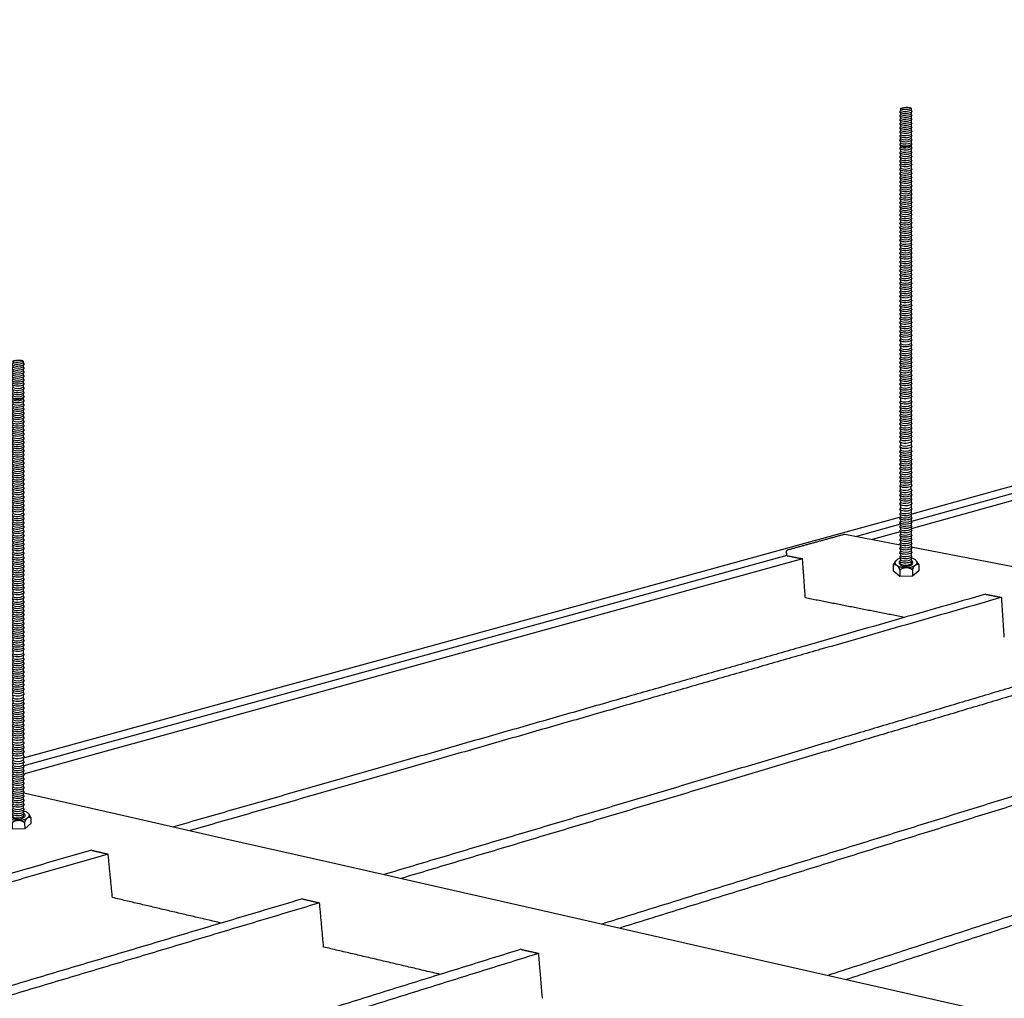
# Model space of a CAD drawing. Header units: millimetres. Extents: x 2538 to 24562, y 4449 to 23795.
# Tile 143 of 256: x 14747 to 15079, y 11759 to 12089. Entities that reach past the tile are written whole.
import ezdxf
from ezdxf import colors
from ezdxf.entities.mleader import LeaderData, LeaderLine
from ezdxf.math import Vec2, Vec3

# ---------------------------------------------------------------- set-up
doc = ezdxf.new("R2010")
doc.units = ezdxf.units.MM
doc.layers.add('_HD_tornillo', color=30, linetype='Continuous')
doc.layers.add('HD021_Text', color=2, linetype='Continuous', lineweight=9)
doc.layers.add('Make2D$Visible$Curves', color=7, linetype='Continuous', true_color=0x000000)
doc.styles.add('Arial Narrow', font='ARIALN.TTF')

# ---------------------------------------------------------------- blocks, each defined once
blk = doc.blocks.new('varilla roscada ISO')
for p, q in [((1059.908, -963.578), (1059.822, -963.695)), ((1059.822, -963.695), (1059.908, -963.791)), ((1059.908, -963.901), (1059.822, -964.017)), ((1059.822, -964.017), (1059.908, -964.114)), ((1059.908, -963.455), (1059.908, -963.578)), ((1059.908, -963.777), (1059.908, -963.901)), ((1060.76, -963.391), (1060.76, -963.521)), ((1060.76, -963.421), (1060.76, -963.545)), ((1060.76, -963.758), (1060.832, -963.67)), ((1060.76, -963.744), (1060.76, -963.868)), ((1060.76, -964.081), (1060.832, -963.993)), ((1060.761, -963.545), (1060.832, -963.67)), ((1060.761, -963.867), (1060.832, -963.993)), ((1059.908, -964.223), (1059.822, -964.339)), ((1059.822, -964.339), (1059.908, -964.436)), ((1059.908, -964.546), (1059.822, -964.662)), ((1059.822, -964.662), (1059.908, -964.759)), ((1059.908, -964.1), (1059.908, -964.223)), ((1059.908, -964.422), (1059.908, -964.546)), ((1059.908, -964.744), (1059.908, -964.868)), ((1060.76, -964.066), (1060.76, -964.19)), ((1060.76, -964.403), (1060.832, -964.315)), ((1060.76, -964.389), (1060.76, -964.513)), ((1060.76, -964.726), (1060.832, -964.638)), ((1060.76, -964.711), (1060.76, -964.835)), ((1060.761, -964.19), (1060.832, -964.315)), ((1060.761, -964.512), (1060.832, -964.638)), ((1059.908, -964.868), (1059.822, -964.984)), ((1059.822, -964.984), (1059.908, -965.081)), ((1059.908, -965.191), (1059.822, -965.307)), ((1059.822, -965.307), (1059.908, -965.404)), ((1059.908, -965.552), (1059.822, -965.668)), ((1059.908, -965.081), (1059.908, -965.191)), ((1059.908, -965.404), (1059.908, -965.552)), ((1060.76, -965.048), (1060.832, -964.96)), ((1060.76, -965.048), (1060.76, -965.158)), ((1060.76, -965.371), (1060.832, -965.283)), ((1060.76, -965.371), (1060.76, -965.518)), ((1060.761, -964.835), (1060.832, -964.96)), ((1060.761, -965.157), (1060.832, -965.283)), ((1060.761, -965.518), (1060.832, -965.644)), ((1059.822, -965.668), (1059.908, -965.765)), ((1059.822, -965.668), (1059.908, -965.765)), ((1059.908, -965.887), (1059.822, -966.003)), ((1059.822, -966.003), (1059.908, -966.1)), ((1059.908, -966.224), (1059.822, -966.34)), ((1059.822, -966.34), (1059.908, -966.437)), ((1059.908, -965.765), (1059.908, -965.887)), ((1059.908, -966.1), (1059.908, -966.224)), ((1060.76, -965.731), (1060.832, -965.644)), ((1060.76, -965.731), (1060.832, -965.644)), ((1060.76, -965.731), (1060.76, -965.854)), ((1060.76, -966.067), (1060.832, -965.979)), ((1060.76, -966.067), (1060.76, -966.191)), ((1060.76, -966.404), (1060.832, -966.316)), ((1060.76, -966.404), (1060.76, -966.513)), ((1060.761, -965.853), (1060.832, -965.979)), ((1060.761, -966.19), (1060.832, -966.316)), ((1059.908, -966.546), (1059.822, -966.662)), ((1059.822, -966.662), (1059.908, -966.759)), ((1059.908, -966.907), (1059.822, -967.023)), ((1059.822, -967.023), (1059.908, -967.12)), ((1059.822, -967.023), (1059.908, -967.12)), ((1059.908, -966.437), (1059.908, -966.546)), ((1059.908, -966.759), (1059.908, -966.907)), ((1059.908, -967.12), (1059.908, -967.243)), ((1060.76, -966.726), (1060.832, -966.638)), ((1060.76, -966.726), (1060.76, -966.874)), ((1060.76, -967.087), (1060.832, -966.999)), ((1060.76, -967.087), (1060.832, -966.999)), ((1060.76, -967.087), (1060.76, -967.209)), ((1060.761, -966.513), (1060.832, -966.638)), ((1060.761, -966.873), (1060.832, -966.999)), ((1060.761, -967.209), (1060.832, -967.335)), ((1059.908, -967.243), (1059.822, -967.359)), ((1059.822, -967.359), (1059.908, -967.456)), ((1059.908, -967.579), (1059.822, -967.696)), ((1059.822, -967.696), (1059.908, -967.792)), ((1059.908, -967.902), (1059.822, -968.018)), ((1059.822, -968.018), (1059.908, -968.115)), ((1059.908, -967.456), (1059.908, -967.579)), ((1059.908, -967.792), (1059.908, -967.902)), ((1060.76, -967.423), (1060.832, -967.335)), ((1060.76, -967.423), (1060.76, -967.546)), ((1060.76, -967.759), (1060.832, -967.672)), ((1060.76, -967.759), (1060.76, -967.869)), ((1060.76, -968.082), (1060.832, -967.994)), ((1060.761, -967.546), (1060.832, -967.672)), ((1060.761, -967.868), (1060.832, -967.994)), ((1059.908, -968.263), (1059.822, -968.379)), ((1059.822, -968.379), (1059.908, -968.476)), ((1059.822, -968.379), (1059.908, -968.476)), ((1059.908, -968.598), (1059.822, -968.714)), ((1059.822, -968.714), (1059.908, -968.811)), ((1059.908, -968.115), (1059.908, -968.263)), ((1059.908, -968.476), (1059.908, -968.598)), ((1059.908, -968.811), (1059.908, -968.935)), ((1060.76, -968.082), (1060.76, -968.23)), ((1060.76, -968.443), (1060.832, -968.355)), ((1060.76, -968.443), (1060.832, -968.355)), ((1060.76, -968.443), (1060.76, -968.565)), ((1060.76, -968.778), (1060.832, -968.69)), ((1060.76, -968.778), (1060.76, -968.902)), ((1060.761, -968.229), (1060.832, -968.355)), ((1060.761, -968.565), (1060.832, -968.69)), ((1059.908, -968.935), (1059.822, -969.051)), ((1059.822, -969.051), (1059.908, -969.148)), ((1059.908, -969.258), (1059.822, -969.374)), ((1059.822, -969.374), (1059.908, -969.471)), ((1059.908, -969.618), (1059.822, -969.735)), ((1059.908, -969.148), (1059.908, -969.258)), ((1059.908, -969.471), (1059.908, -969.618)), ((1060.76, -969.115), (1060.832, -969.027)), ((1060.76, -969.115), (1060.76, -969.224)), ((1060.76, -969.437), (1060.832, -969.35)), ((1060.76, -969.437), (1060.76, -969.585)), ((1060.761, -968.901), (1060.832, -969.027)), ((1060.761, -969.224), (1060.832, -969.35)), ((1060.761, -969.585), (1060.832, -969.711)), ((1059.822, -969.735), (1059.908, -969.831)), ((1059.908, -969.943), (1059.822, -970.059)), ((1059.822, -970.059), (1059.908, -970.156)), ((1059.908, -970.279), (1059.822, -970.395)), ((1059.822, -970.395), (1059.908, -970.492)), ((1059.908, -969.831), (1059.908, -969.943)), ((1059.908, -970.156), (1059.908, -970.279)), ((1060.76, -969.798), (1060.832, -969.711)), ((1060.76, -969.798), (1060.76, -969.91)), ((1060.76, -970.123), (1060.832, -970.035)), ((1060.76, -970.123), (1060.76, -970.245)), ((1060.76, -970.458), (1060.832, -970.371)), ((1060.761, -969.909), (1060.832, -970.035)), ((1060.761, -970.245), (1060.832, -970.371)), ((1059.908, -970.615), (1059.822, -970.731)), ((1059.822, -970.731), (1059.908, -970.828)), ((1059.908, -970.958), (1059.822, -971.075)), ((1059.822, -971.075), (1059.908, -971.171)), ((1059.908, -970.492), (1059.908, -970.615)), ((1059.908, -970.828), (1059.908, -970.958)), ((1059.908, -971.171), (1059.908, -971.297)), ((1060.76, -970.458), (1060.76, -970.582)), ((1060.76, -970.795), (1060.832, -970.707)), ((1060.76, -970.795), (1060.76, -970.925)), ((1060.76, -971.138), (1060.832, -971.05)), ((1060.76, -971.138), (1060.76, -971.264)), ((1060.761, -970.582), (1060.832, -970.707)), ((1060.761, -970.925), (1060.832, -971.05)), ((1059.908, -971.297), (1059.822, -971.413)), ((1059.822, -971.413), (1059.908, -971.51)), ((1059.908, -971.622), (1059.822, -971.738)), ((1059.822, -971.738), (1059.908, -971.835)), ((1059.908, -971.957), (1059.822, -972.074)), ((1059.908, -971.51), (1059.908, -971.622)), ((1059.908, -971.835), (1059.908, -971.957)), ((1060.76, -971.477), (1060.832, -971.389)), ((1060.76, -971.477), (1060.76, -971.589)), ((1060.76, -971.802), (1060.832, -971.714)), ((1060.76, -971.802), (1060.76, -971.924)), ((1060.761, -971.264), (1060.832, -971.389)), ((1060.761, -971.588), (1060.832, -971.714)), ((1060.761, -971.924), (1060.832, -972.049)), ((1059.822, -972.074), (1059.908, -972.17)), ((1059.908, -972.294), (1059.822, -972.41)), ((1059.822, -972.41), (1059.908, -972.507)), ((1059.908, -972.637), (1059.822, -972.753)), ((1059.822, -972.753), (1059.908, -972.85)), ((1059.908, -972.17), (1059.908, -972.294)), ((1059.908, -972.507), (1059.908, -972.637)), ((1060.76, -972.137), (1060.832, -972.049)), ((1060.76, -972.137), (1060.76, -972.261)), ((1060.76, -972.474), (1060.832, -972.386)), ((1060.76, -972.474), (1060.76, -972.604)), ((1060.76, -972.817), (1060.832, -972.729)), ((1060.76, -972.817), (1060.76, -972.947)), ((1060.761, -972.26), (1060.832, -972.386)), ((1060.761, -972.603), (1060.832, -972.729)), ((1059.908, -972.98), (1059.822, -973.096)), ((1059.822, -973.096), (1059.908, -973.193)), ((1059.908, -973.326), (1059.822, -973.443)), ((1059.822, -973.443), (1059.908, -973.539)), ((1059.908, -972.85), (1059.908, -972.98)), ((1059.908, -973.193), (1059.908, -973.326)), ((1059.908, -973.539), (1059.908, -973.67)), ((1060.76, -973.16), (1060.832, -973.072)), ((1060.76, -973.16), (1060.76, -973.293)), ((1060.76, -973.506), (1060.832, -973.419)), ((1060.76, -973.506), (1060.76, -973.636)), ((1060.761, -972.947), (1060.832, -973.072)), ((1060.761, -973.293), (1060.832, -973.419)), ((1059.908, -973.67), (1059.822, -973.786)), ((1059.822, -973.786), (1059.908, -973.883)), ((1059.908, -974.013), (1059.822, -974.129)), ((1059.822, -974.129), (1059.908, -974.226)), ((1059.908, -974.378), (1059.822, -974.494)), ((1059.908, -973.883), (1059.908, -974.013)), ((1059.908, -974.226), (1059.908, -974.378)), ((1060.76, -973.849), (1060.832, -973.762)), ((1060.76, -973.849), (1060.76, -973.979)), ((1060.76, -974.192), (1060.832, -974.105)), ((1060.76, -974.192), (1060.76, -974.344)), ((1060.761, -973.636), (1060.832, -973.762)), ((1060.761, -973.979), (1060.832, -974.105)), ((1060.761, -974.344), (1060.832, -974.47)), ((1059.822, -974.494), (1059.908, -974.591)), ((1059.908, -974.724), (1059.822, -974.84)), ((1059.822, -974.84), (1059.908, -974.937)), ((1059.908, -975.067), (1059.822, -975.183)), ((1059.822, -975.183), (1059.908, -975.28)), ((1059.908, -974.591), (1059.908, -974.724)), ((1059.908, -974.937), (1059.908, -975.067)), ((1060.76, -974.557), (1060.832, -974.47)), ((1060.76, -974.557), (1060.76, -974.691)), ((1060.76, -974.904), (1060.832, -974.816)), ((1060.76, -974.904), (1060.76, -975.034)), ((1060.76, -975.247), (1060.832, -975.159)), ((1060.761, -974.69), (1060.832, -974.816)), ((1060.761, -975.033), (1060.832, -975.159)), ((1059.908, -975.41), (1059.822, -975.526)), ((1059.822, -975.526), (1059.908, -975.623)), ((1059.908, -975.79), (1059.822, -975.906)), ((1059.822, -975.906), (1059.908, -976.003)), ((1059.908, -975.28), (1059.908, -975.41)), ((1059.908, -975.623), (1059.908, -975.79)), ((1059.908, -976.003), (1059.908, -976.133)), ((1060.76, -975.247), (1060.76, -975.377)), ((1060.76, -975.59), (1060.832, -975.502)), ((1060.76, -975.59), (1060.76, -975.757)), ((1060.76, -975.97), (1060.832, -975.882)), ((1060.76, -975.97), (1060.76, -976.1)), ((1060.761, -975.376), (1060.832, -975.502)), ((1060.761, -975.757), (1060.832, -975.882)), ((1059.908, -976.133), (1059.822, -976.25)), ((1059.822, -976.25), (1059.908, -976.346)), ((1059.908, -976.48), (1059.822, -976.596)), ((1059.822, -976.596), (1059.908, -976.693)), ((1059.908, -976.346), (1059.908, -976.48)), ((1059.908, -976.693), (1059.908, -976.823)), ((1060.76, -976.313), (1060.832, -976.225)), ((1060.76, -976.313), (1060.76, -976.446)), ((1060.76, -976.659), (1060.832, -976.572)), ((1060.76, -976.659), (1060.76, -976.789)), ((1060.761, -976.1), (1060.832, -976.225)), ((1060.761, -976.446), (1060.832, -976.572)), ((1060.761, -976.789), (1060.832, -976.915)), ((1059.908, -976.823), (1059.822, -976.939)), ((1059.822, -976.939), (1059.908, -977.036)), ((1059.908, -977.166), (1059.822, -977.282)), ((1059.822, -977.282), (1059.908, -977.379)), ((1059.908, -977.531), (1059.822, -977.647)), ((1059.908, -977.036), (1059.908, -977.166)), ((1059.908, -977.379), (1059.908, -977.531)), ((1060.76, -977.002), (1060.832, -976.915)), ((1060.76, -977.002), (1060.76, -977.133)), ((1060.76, -977.346), (1060.832, -977.258)), ((1060.76, -977.346), (1060.76, -977.497)), ((1060.761, -977.132), (1060.832, -977.258)), ((1060.761, -977.497), (1060.832, -977.623)), ((1059.822, -977.647), (1059.908, -977.744)), ((1059.908, -977.877), (1059.822, -977.993)), ((1059.822, -977.993), (1059.908, -978.09)), ((1059.908, -978.22), (1059.822, -978.336)), ((1059.822, -978.336), (1059.908, -978.433)), ((1059.908, -977.744), (1059.908, -977.877)), ((1059.908, -978.09), (1059.908, -978.22)), ((1060.76, -977.71), (1060.832, -977.623)), ((1060.76, -977.71), (1060.76, -977.844)), ((1060.76, -978.057), (1060.832, -977.969)), ((1060.76, -978.057), (1060.76, -978.187)), ((1060.76, -978.4), (1060.832, -978.312)), ((1060.76, -978.4), (1060.76, -978.53)), ((1060.761, -977.843), (1060.832, -977.969)), ((1060.761, -978.186), (1060.832, -978.312)), ((1059.908, -978.563), (1059.822, -978.679)), ((1059.822, -978.679), (1059.908, -978.776)), ((1059.908, -978.95), (1059.822, -979.066)), ((1059.822, -979.066), (1059.908, -979.163)), ((1059.908, -978.433), (1059.908, -978.563)), ((1059.908, -978.776), (1059.908, -978.95)), ((1059.908, -979.163), (1059.908, -979.33)), ((1060.76, -978.743), (1060.832, -978.655)), ((1060.76, -978.743), (1060.76, -978.917)), ((1060.76, -979.13), (1060.832, -979.042)), ((1060.76, -979.13), (1060.76, -979.297)), ((1060.761, -978.529), (1060.832, -978.655)), ((1060.761, -978.916), (1060.832, -979.042)), ((1059.908, -979.33), (1059.822, -979.446)), ((1059.822, -979.446), (1059.908, -979.543)), ((1059.908, -979.673), (1059.822, -979.789)), ((1059.822, -979.789), (1059.908, -979.886)), ((1059.908, -980.019), (1059.822, -980.136)), ((1059.908, -979.543), (1059.908, -979.673)), ((1059.908, -979.886), (1059.908, -980.019)), ((1060.76, -979.51), (1060.832, -979.422)), ((1060.76, -979.51), (1060.76, -979.64)), ((1060.76, -979.853), (1060.832, -979.765)), ((1060.76, -979.853), (1060.76, -979.986)), ((1060.761, -979.297), (1060.832, -979.422)), ((1060.761, -979.64), (1060.832, -979.765)), ((1060.761, -979.986), (1060.832, -980.112)), ((1059.822, -980.136), (1059.908, -980.233)), ((1059.908, -980.363), (1059.822, -980.479)), ((1059.822, -980.479), (1059.908, -980.576)), ((1059.908, -980.706), (1059.822, -980.822)), ((1059.908, -980.233), (1059.908, -980.363)), ((1059.908, -980.576), (1059.908, -980.706)), ((1060.76, -980.199), (1060.832, -980.112)), ((1060.76, -980.199), (1060.76, -980.329)), ((1060.76, -980.542), (1060.832, -980.455)), ((1060.76, -980.542), (1060.76, -980.672)), ((1060.76, -980.885), (1060.832, -980.798)), ((1060.761, -980.329), (1060.832, -980.455)), ((1060.761, -980.672), (1060.832, -980.798)), ((1059.822, -980.822), (1059.908, -980.919)), ((1059.908, -981.071), (1059.822, -981.187)), ((1059.822, -981.187), (1059.908, -981.284)), ((1059.908, -981.417), (1059.822, -981.533)), ((1059.822, -981.533), (1059.908, -981.63)), ((1059.908, -980.919), (1059.908, -981.071)), ((1059.908, -981.284), (1059.908, -981.417)), ((1060.76, -980.885), (1060.76, -981.037)), ((1060.76, -981.25), (1060.832, -981.163)), ((1060.76, -981.25), (1060.76, -981.384)), ((1060.76, -981.597), (1060.832, -981.509)), ((1060.76, -981.597), (1060.76, -981.727)), ((1060.761, -981.037), (1060.832, -981.163)), ((1060.761, -981.383), (1060.832, -981.509)), ((1059.908, -981.76), (1059.822, -981.876)), ((1059.822, -981.876), (1059.908, -981.973)), ((1059.908, -982.138), (1059.822, -982.254)), ((1059.822, -982.254), (1059.908, -982.351)), ((1059.908, -981.63), (1059.908, -981.76)), ((1059.908, -981.973), (1059.908, -982.138)), ((1059.908, -982.351), (1059.908, -982.541)), ((1060.76, -981.94), (1060.832, -981.852)), ((1060.76, -981.94), (1060.76, -982.105)), ((1060.76, -982.318), (1060.832, -982.23)), ((1060.76, -982.318), (1060.76, -982.508)), ((1060.761, -981.726), (1060.832, -981.852)), ((1060.761, -982.104), (1060.832, -982.23)), ((1059.908, -982.541), (1059.822, -982.657)), ((1059.822, -982.657), (1059.908, -982.754)), ((1059.908, -982.921), (1059.822, -983.038)), ((1059.822, -983.038), (1059.908, -983.134)), ((1059.908, -982.754), (1059.908, -982.921)), ((1059.908, -983.134), (1059.908, -983.264)), ((1060.76, -982.721), (1060.832, -982.633)), ((1060.76, -982.721), (1060.76, -982.888)), ((1060.76, -983.101), (1060.832, -983.013)), ((1060.76, -983.101), (1060.76, -983.231)), ((1060.761, -982.507), (1060.832, -982.633)), ((1060.761, -982.888), (1060.832, -983.013)), ((1059.908, -983.264), (1059.822, -983.381)), ((1059.822, -983.381), (1059.908, -983.477)), ((1059.908, -983.611), (1059.822, -983.727)), ((1059.822, -983.727), (1059.908, -983.824)), ((1059.908, -983.954), (1059.822, -984.07)), ((1059.908, -983.477), (1059.908, -983.611)), ((1059.908, -983.824), (1059.908, -983.954)), ((1060.76, -983.444), (1060.832, -983.357)), ((1060.76, -983.444), (1060.76, -983.577)), ((1060.76, -983.79), (1060.832, -983.703)), ((1060.76, -983.79), (1060.76, -983.921)), ((1060.761, -983.231), (1060.832, -983.357)), ((1060.761, -983.577), (1060.832, -983.703)), ((1060.761, -983.92), (1060.832, -984.046)), ((1059.822, -984.07), (1059.908, -984.167)), ((1059.908, -984.297), (1059.822, -984.413)), ((1059.822, -984.413), (1059.908, -984.51)), ((1059.908, -984.662), (1059.822, -984.778)), ((1059.822, -984.778), (1059.908, -984.875)), ((1059.908, -984.167), (1059.908, -984.297)), ((1059.908, -984.51), (1059.908, -984.662)), ((1060.76, -984.134), (1060.832, -984.046)), ((1060.76, -984.134), (1060.76, -984.264)), ((1060.76, -984.477), (1060.832, -984.389)), ((1060.76, -984.477), (1060.76, -984.629)), ((1060.76, -984.842), (1060.832, -984.754)), ((1060.761, -984.263), (1060.832, -984.389)), ((1060.761, -984.628), (1060.832, -984.754)), ((1059.908, -985.008), (1059.822, -985.124)), ((1059.822, -985.124), (1059.908, -985.221)), ((1059.908, -985.351), (1059.822, -985.467)), ((1059.822, -985.467), (1059.908, -985.564)), ((1059.908, -984.875), (1059.908, -985.008)), ((1059.908, -985.221), (1059.908, -985.351)), ((1059.908, -985.564), (1059.908, -985.694)), ((1060.76, -984.842), (1060.76, -984.975)), ((1060.76, -985.188), (1060.832, -985.1)), ((1060.76, -985.188), (1060.76, -985.318)), ((1060.76, -985.531), (1060.832, -985.443)), ((1060.76, -985.531), (1060.76, -985.661)), ((1060.761, -984.974), (1060.832, -985.1)), ((1060.761, -985.317), (1060.832, -985.443)), ((1059.908, -985.694), (1059.822, -985.81)), ((1059.822, -985.81), (1059.908, -985.907)), ((1059.908, -986.061), (1059.822, -986.177)), ((1059.822, -986.177), (1059.908, -986.274)), ((1059.908, -986.404), (1059.822, -986.52)), ((1059.908, -985.907), (1059.908, -986.061)), ((1059.908, -986.274), (1059.908, -986.404)), ((1060.76, -985.874), (1060.832, -985.786)), ((1060.76, -985.874), (1060.76, -986.028)), ((1060.76, -986.241), (1060.832, -986.153)), ((1060.76, -986.241), (1060.76, -986.371)), ((1060.761, -985.66), (1060.832, -985.786)), ((1060.761, -986.027), (1060.832, -986.153)), ((1060.761, -986.37), (1060.832, -986.496)), ((1059.822, -986.52), (1059.908, -986.617)), ((1059.908, -986.747), (1059.822, -986.863)), ((1059.822, -986.863), (1059.908, -986.96)), ((1059.908, -987.185), (1059.822, -987.301)), ((1059.908, -986.617), (1059.908, -986.747)), ((1059.908, -986.96), (1059.908, -987.185)), ((1060.76, -986.584), (1060.832, -986.496)), ((1060.76, -986.584), (1060.76, -986.714)), ((1060.76, -986.927), (1060.832, -986.839)), ((1060.76, -986.927), (1060.76, -987.152)), ((1060.761, -986.713), (1060.832, -986.839)), ((1060.761, -987.151), (1060.832, -987.277)), ((1059.822, -987.301), (1059.908, -987.398)), ((1059.908, -987.566), (1059.822, -987.682)), ((1059.822, -987.682), (1059.908, -987.779)), ((1059.908, -987.909), (1059.822, -988.025)), ((1059.908, -987.398), (1059.908, -987.566)), ((1059.908, -987.779), (1059.908, -987.909)), ((1060.76, -987.365), (1060.832, -987.277)), ((1060.76, -987.365), (1060.76, -987.532)), ((1060.76, -987.745), (1060.832, -987.658)), ((1060.76, -987.745), (1060.76, -987.875)), ((1060.76, -988.089), (1060.832, -988.001)), ((1060.761, -987.532), (1060.832, -987.658)), ((1060.761, -987.875), (1060.832, -988.001)), ((1059.822, -988.025), (1059.908, -988.122)), ((1059.908, -988.255), (1059.822, -988.371)), ((1059.822, -988.371), (1059.908, -988.468)), ((1059.908, -988.598), (1059.822, -988.714)), ((1059.822, -988.714), (1059.908, -988.811)), ((1059.908, -988.122), (1059.908, -988.255)), ((1059.908, -988.468), (1059.908, -988.598)), ((1059.908, -988.811), (1059.908, -988.941)), ((1060.76, -988.089), (1060.76, -988.222)), ((1060.76, -988.435), (1060.832, -988.347)), ((1060.76, -988.435), (1060.76, -988.565)), ((1060.76, -988.778), (1060.832, -988.69)), ((1060.76, -988.778), (1060.76, -988.908)), ((1060.761, -988.221), (1060.832, -988.347)), ((1060.761, -988.564), (1060.832, -988.69)), ((1059.908, -988.941), (1059.822, -989.057)), ((1059.822, -989.057), (1059.908, -989.154)), ((1059.908, -989.306), (1059.822, -989.422)), ((1059.822, -989.422), (1059.908, -989.519)), ((1059.908, -989.154), (1059.908, -989.306)), ((1059.908, -989.519), (1059.908, -989.652)), ((1060.76, -989.121), (1060.832, -989.033)), ((1060.76, -989.121), (1060.76, -989.273)), ((1060.76, -989.486), (1060.832, -989.398)), ((1060.76, -989.486), (1060.76, -989.619)), ((1060.761, -988.907), (1060.832, -989.033)), ((1060.761, -989.272), (1060.832, -989.398)), ((1060.761, -989.618), (1060.832, -989.744)), ((1059.908, -989.652), (1059.822, -989.768)), ((1059.822, -989.768), (1059.908, -989.865)), ((1059.908, -989.995), (1059.822, -990.111)), ((1059.822, -990.111), (1059.908, -990.208)), ((1059.908, -990.338), (1059.822, -990.492)), ((1059.908, -989.865), (1059.908, -989.995)), ((1059.908, -990.208), (1059.908, -990.338)), ((1060.76, -989.832), (1060.832, -989.744)), ((1060.76, -989.832), (1060.76, -989.962)), ((1060.76, -990.175), (1060.832, -990.087)), ((1060.76, -990.175), (1060.76, -990.305)), ((1060.761, -989.962), (1060.832, -990.087)), ((1060.761, -990.305), (1060.832, -990.468)), ((1059.822, -990.492), (1059.908, -990.589)), ((1059.908, -990.776), (1059.822, -990.92)), ((1059.822, -990.92), (1059.908, -991.017)), ((1059.908, -991.184), (1059.822, -991.301)), ((1059.908, -990.589), (1059.908, -990.776)), ((1059.908, -991.017), (1059.908, -991.184)), ((1060.76, -990.556), (1060.832, -990.468)), ((1060.76, -990.556), (1060.76, -990.742)), ((1060.76, -990.984), (1060.832, -990.896)), ((1060.76, -990.984), (1060.76, -991.151)), ((1060.761, -990.742), (1060.832, -990.896)), ((1060.761, -991.151), (1060.832, -991.277)), ((1059.822, -991.301), (1059.908, -991.397)), ((1059.908, -991.527), (1059.822, -991.644)), ((1059.822, -991.644), (1059.908, -991.74)), ((1059.908, -991.874), (1059.822, -991.99)), ((1059.822, -991.99), (1059.908, -992.087)), ((1059.908, -991.397), (1059.908, -991.527)), ((1059.908, -991.74), (1059.908, -991.874)), ((1060.76, -991.364), (1060.832, -991.277)), ((1060.76, -991.364), (1060.76, -991.494)), ((1060.76, -991.707), (1060.832, -991.62)), ((1060.76, -991.707), (1060.76, -991.84)), ((1060.76, -992.053), (1060.832, -991.966)), ((1060.761, -991.494), (1060.832, -991.62)), ((1060.761, -991.84), (1060.832, -991.966)), ((1059.908, -992.217), (1059.822, -992.333)), ((1059.822, -992.333), (1059.908, -992.43)), ((1059.908, -992.56), (1059.822, -992.676)), ((1059.822, -992.676), (1059.908, -992.773)), ((1059.908, -992.087), (1059.908, -992.217)), ((1059.908, -992.43), (1059.908, -992.56)), ((1059.908, -992.773), (1059.908, -992.925)), ((1060.76, -992.053), (1060.76, -992.184)), ((1060.76, -992.397), (1060.832, -992.309)), ((1060.76, -992.397), (1060.76, -992.527)), ((1060.76, -992.74), (1060.832, -992.652)), ((1060.76, -992.74), (1060.76, -992.892)), ((1060.761, -992.183), (1060.832, -992.309)), ((1060.761, -992.526), (1060.832, -992.652)), ((1059.908, -992.925), (1059.822, -993.041)), ((1059.822, -993.041), (1059.908, -993.138)), ((1059.908, -993.271), (1059.822, -993.387)), ((1059.822, -993.387), (1059.908, -993.484)), ((1059.908, -993.614), (1059.822, -993.73)), ((1059.908, -993.138), (1059.908, -993.271)), ((1059.908, -993.484), (1059.908, -993.614)), ((1060.76, -993.105), (1060.832, -993.017)), ((1060.76, -993.105), (1060.76, -993.238)), ((1060.76, -993.451), (1060.832, -993.363)), ((1060.76, -993.451), (1060.76, -993.581)), ((1060.761, -992.891), (1060.832, -993.017)), ((1060.761, -993.237), (1060.832, -993.363)), ((1060.761, -993.58), (1060.832, -993.706)), ((1059.822, -993.73), (1059.908, -993.827)), ((1059.908, -993.957), (1059.822, -994.088)), ((1059.822, -994.088), (1059.908, -994.185)), ((1059.908, -994.362), (1059.822, -994.505)), ((1059.908, -993.827), (1059.908, -993.957)), ((1059.908, -994.362), (1059.908, -994.185)), ((1060.76, -993.794), (1060.832, -993.706)), ((1060.76, -993.794), (1060.76, -993.924)), ((1060.76, -994.152), (1060.832, -994.064)), ((1060.761, -993.923), (1060.832, -994.064)), ((1060.761, -994.328), (1060.761, -994.15)), ((1060.761, -994.328), (1060.832, -994.481)), ((1059.822, -994.505), (1059.908, -994.602)), ((1059.908, -994.735), (1059.822, -994.851)), ((1059.822, -994.851), (1059.908, -994.948)), ((1059.908, -995.078), (1059.822, -995.194)), ((1059.822, -995.194), (1059.908, -995.291)), ((1059.908, -994.602), (1059.908, -994.735)), ((1059.908, -994.948), (1059.908, -995.078)), ((1060.76, -994.569), (1060.832, -994.481)), ((1060.76, -994.569), (1060.76, -994.702)), ((1060.76, -994.915), (1060.832, -994.827)), ((1060.76, -994.915), (1060.76, -995.045)), ((1060.76, -995.258), (1060.832, -995.17)), ((1060.761, -994.701), (1060.832, -994.827)), ((1060.761, -995.044), (1060.832, -995.17)), ((1059.908, -995.421), (1059.822, -995.575)), ((1059.822, -995.575), (1059.908, -995.672)), ((1059.908, -995.858), (1059.822, -996.003)), ((1059.822, -996.003), (1059.908, -996.1)), ((1059.908, -995.291), (1059.908, -995.421)), ((1059.908, -995.672), (1059.908, -995.858)), ((1060.76, -995.258), (1060.76, -995.388)), ((1060.76, -995.639), (1060.832, -995.551)), ((1060.76, -995.639), (1060.76, -995.825)), ((1060.76, -996.067), (1060.832, -995.979)), ((1060.761, -995.387), (1060.832, -995.551)), ((1060.761, -995.825), (1060.832, -995.979)), ((1059.908, -996.267), (1059.822, -996.383)), ((1059.822, -996.383), (1059.908, -996.48)), ((1059.908, -996.61), (1059.822, -996.726)), ((1059.822, -996.726), (1059.908, -996.823)), ((1059.908, -996.1), (1059.908, -996.267)), ((1059.908, -996.48), (1059.908, -996.61)), ((1060.76, -996.067), (1060.76, -996.234)), ((1060.76, -996.447), (1060.832, -996.359)), ((1060.76, -996.447), (1060.76, -996.577)), ((1060.76, -996.79), (1060.832, -996.702)), ((1060.76, -996.79), (1060.76, -996.923)), ((1060.761, -996.233), (1060.832, -996.359)), ((1060.761, -996.577), (1060.832, -996.702)), ((1059.908, -996.956), (1059.822, -997.073)), ((1059.822, -997.073), (1059.908, -997.169)), ((1059.908, -997.3), (1059.822, -997.416)), ((1059.822, -997.416), (1059.908, -997.513)), ((1059.908, -996.823), (1059.908, -996.956)), ((1059.908, -997.169), (1059.908, -997.3)), ((1059.908, -997.513), (1059.908, -997.643)), ((1060.76, -997.136), (1060.832, -997.049)), ((1060.76, -997.136), (1060.76, -997.266)), ((1060.76, -997.479), (1060.832, -997.392)), ((1060.76, -997.479), (1060.76, -997.609)), ((1060.761, -996.923), (1060.832, -997.049)), ((1060.761, -997.266), (1060.832, -997.392)), ((1060.761, -997.609), (1060.832, -997.735)), ((1059.908, -997.643), (1059.822, -997.759)), ((1059.822, -997.759), (1059.908, -997.856)), ((1059.908, -998.008), (1059.822, -998.124)), ((1059.822, -998.124), (1059.908, -998.221)), ((1059.908, -998.354), (1059.822, -998.47)), ((1059.908, -997.856), (1059.908, -998.008)), ((1059.908, -998.221), (1059.908, -998.354)), ((1060.76, -997.822), (1060.832, -997.735)), ((1060.76, -997.822), (1060.76, -997.974)), ((1060.76, -998.187), (1060.832, -998.1)), ((1060.76, -998.187), (1060.76, -998.321)), ((1060.761, -997.974), (1060.832, -998.1)), ((1060.761, -998.32), (1060.832, -998.446)), ((1059.822, -998.47), (1059.908, -998.567)), ((1059.908, -998.697), (1059.822, -998.813)), ((1059.822, -998.813), (1059.908, -998.91)), ((1059.908, -999.04), (1059.822, -999.156)), ((1059.822, -999.156), (1059.908, -999.253)), ((1059.908, -998.567), (1059.908, -998.697)), ((1059.908, -998.91), (1059.908, -999.04)), ((1060.76, -998.534), (1060.832, -998.446)), ((1060.76, -998.534), (1060.76, -998.664)), ((1060.76, -998.877), (1060.832, -998.789)), ((1060.76, -998.877), (1060.76, -999.007)), ((1060.76, -999.22), (1060.832, -999.132)), ((1060.76, -999.22), (1060.76, -999.362)), ((1060.761, -998.663), (1060.832, -998.789)), ((1060.761, -999.006), (1060.832, -999.132)), ((1059.908, -999.395), (1059.822, -999.511)), ((1059.822, -999.511), (1059.908, -999.608)), ((1059.908, -999.76), (1059.822, -999.876)), ((1059.822, -999.876), (1059.908, -999.973)), ((1059.908, -999.253), (1059.908, -999.395)), ((1059.908, -999.608), (1059.908, -999.76)), ((1059.908, -999.973), (1059.908, -1000.106)), ((1060.76, -999.575), (1060.832, -999.487)), ((1060.76, -999.575), (1060.76, -999.727)), ((1060.76, -999.94), (1060.832, -999.852)), ((1060.76, -999.94), (1060.76, -1000.073)), ((1060.761, -999.361), (1060.832, -999.487)), ((1060.761, -999.726), (1060.832, -999.852)), ((1059.334, -1000.5), (1059.5, -1000.215)), ((1059.341, -1001.012), (1059.334, -1000.5)), ((1059.908, -1000.106), (1059.822, -1000.222)), ((1059.822, -1000.222), (1059.908, -1000.319)), ((1059.908, -1000.449), (1059.881, -1000.486)), ((1059.908, -1000.319), (1059.908, -1000.449)), ((1060.76, -1000.286), (1060.832, -1000.198)), ((1060.76, -1000.286), (1060.76, -1000.416)), ((1060.761, -1000.072), (1060.832, -1000.198)), ((1060.761, -1000.415), (1060.803, -1000.489)), ((1061.383, -1000.473), (1061.21, -1000.192)), ((1061.383, -1000.473), (1061.39, -1000.985)), ((1059.859, -1001.432), (1059.341, -1001.012)), ((1059.852, -1000.92), (1059.859, -1001.432)), ((1060.883, -1001.419), (1059.859, -1001.432)), ((1060.876, -1000.906), (1060.883, -1001.419)), ((1061.39, -1000.985), (1060.883, -1001.419))]:
    blk.add_line(p, q)
for points in [[(1060.767, -999.932, -0.050174), (1060.979, -1000.006, -0.103273), (1061.188, -1000.161, -0.179504), (1061.243, -1000.304, -0.179504), (1061.192, -1000.448, -0.103273), (1060.987, -1000.609, -0.06305), (1060.721, -1000.702, -0.049252), (1060.362, -1000.743, -0.049252), (1060.003, -1000.712, -0.06305), (1059.734, -1000.626, -0.103273), (1059.525, -1000.47, -0.179504), (1059.47, -1000.328, -0.179504), (1059.521, -1000.183, -0.103273), (1059.726, -1000.022, -0.040066), (1059.892, -999.955)], [(1060.795, -1000.132, -0.054589), (1060.852, -1000.197, -0.152216), (1060.89, -1000.311, -0.152216), (1060.855, -1000.426, -0.106943), (1060.734, -1000.543, -0.074343), (1060.569, -1000.614, -0.060974), (1060.352, -1000.643, -0.060974), (1060.134, -1000.62, -0.074343), (1059.967, -1000.553, -0.106943), (1059.842, -1000.439, -0.152216), (1059.805, -1000.325, -0.124765), (1059.828, -1000.229, -0.124765)]]:
    blk.add_lwpolyline(points, format="xyb")
for centre, radius, start, end in [((1060.304, -962.689), 1.115, 244.4352, 298.29184), ((1060.304, -963.011), 1.115, 244.4352, 298.29184), ((1060.293, -962.499), 1.146, 250.38545, 294.07513), ((1060.293, -962.822), 1.146, 250.38545, 294.07513), ((1060.304, -963.334), 1.115, 244.4352, 298.29184), ((1060.304, -963.656), 1.115, 244.4352, 298.29184), ((1060.293, -963.144), 1.146, 250.38545, 294.07513), ((1060.293, -963.466), 1.146, 250.38545, 294.07513), ((1060.304, -963.979), 1.115, 244.4352, 298.29184), ((1060.304, -964.301), 1.115, 244.4352, 298.29184), ((1060.293, -963.789), 1.146, 250.38545, 294.07513), ((1060.293, -964.111), 1.146, 250.38545, 294.07513), ((1060.293, -964.472), 1.146, 250.38545, 294.07513), ((1060.304, -964.662), 1.115, 244.4352, 298.29184), ((1060.304, -964.997), 1.115, 244.4352, 298.29184), ((1060.304, -965.334), 1.115, 244.4352, 298.29184), ((1060.293, -964.808), 1.146, 250.38545, 294.07513), ((1060.293, -965.145), 1.146, 250.38545, 294.07513), ((1060.293, -965.358), 1.146, 250.38545, 294.07513), ((1060.304, -965.657), 1.115, 244.4352, 298.29184), ((1060.304, -966.018), 1.115, 244.4352, 298.29184), ((1060.293, -965.467), 1.146, 250.38545, 294.07513), ((1060.293, -965.828), 1.146, 250.38545, 294.07513), ((1060.293, -966.163), 1.146, 250.38545, 294.07513), ((1060.304, -966.353), 1.115, 244.4352, 298.29184), ((1060.304, -966.69), 1.115, 244.4352, 298.29184), ((1060.304, -967.012), 1.115, 244.4352, 298.29184), ((1060.293, -966.5), 1.146, 250.38545, 294.07513), ((1060.293, -966.823), 1.146, 250.38545, 294.07513), ((1060.304, -967.373), 1.115, 244.4352, 298.29184), ((1060.304, -967.709), 1.115, 244.4352, 298.29184), ((1060.293, -967.184), 1.146, 250.38545, 294.07513), ((1060.293, -967.519), 1.146, 250.38545, 294.07513), ((1060.304, -968.045), 1.115, 244.4352, 298.29184), ((1060.304, -968.368), 1.115, 244.4352, 298.29184), ((1060.293, -967.856), 1.146, 250.38545, 294.07513), ((1060.293, -968.178), 1.146, 250.38545, 294.07513), ((1060.293, -968.539), 1.146, 250.38545, 294.07513), ((1060.304, -968.729), 1.115, 244.4352, 298.29184), ((1060.304, -969.053), 1.115, 244.4352, 298.29184), ((1060.304, -969.389), 1.115, 244.4352, 298.29184), ((1060.293, -968.864), 1.146, 250.38545, 294.07513), ((1060.293, -969.199), 1.146, 250.38545, 294.07513), ((1060.304, -969.726), 1.115, 244.4352, 298.29184), ((1060.304, -970.069), 1.115, 244.4352, 298.29184), ((1060.293, -969.536), 1.146, 250.38545, 294.07513), ((1060.293, -969.879), 1.146, 250.38545, 294.07513), ((1060.304, -970.408), 1.115, 244.4352, 298.29184), ((1060.304, -970.732), 1.115, 244.4352, 298.29184), ((1060.293, -970.218), 1.146, 250.38545, 294.07513), ((1060.293, -970.543), 1.146, 250.38545, 294.07513), ((1060.293, -970.878), 1.146, 250.38545, 294.07513), ((1060.304, -971.068), 1.115, 244.4352, 298.29184), ((1060.304, -971.405), 1.115, 244.4352, 298.29184), ((1060.304, -971.748), 1.115, 244.4352, 298.29184), ((1060.293, -971.215), 1.146, 250.38545, 294.07513), ((1060.293, -971.558), 1.146, 250.38545, 294.07513), ((1060.304, -972.091), 1.115, 244.4352, 298.29184), ((1060.304, -972.437), 1.115, 244.4352, 298.29184), ((1060.293, -971.901), 1.146, 250.38545, 294.07513), ((1060.293, -972.247), 1.146, 250.38545, 294.07513), ((1060.304, -972.78), 1.115, 244.4352, 298.29184), ((1060.304, -973.123), 1.115, 244.4352, 298.29184), ((1060.293, -972.59), 1.146, 250.38545, 294.07513), ((1060.293, -972.933), 1.146, 250.38545, 294.07513), ((1060.293, -973.298), 1.146, 250.38545, 294.07513), ((1060.304, -973.488), 1.115, 244.4352, 298.29184), ((1060.304, -973.834), 1.115, 244.4352, 298.29184), ((1060.304, -974.177), 1.115, 244.4352, 298.29184), ((1060.293, -973.644), 1.146, 250.38545, 294.07513), ((1060.293, -973.988), 1.146, 250.38545, 294.07513), ((1060.304, -974.52), 1.115, 244.4352, 298.29184), ((1060.304, -974.901), 1.115, 244.4352, 298.29184), ((1060.293, -974.331), 1.146, 250.38545, 294.07513), ((1060.293, -974.711), 1.146, 250.38545, 294.07513), ((1060.304, -975.244), 1.115, 244.4352, 298.29184), ((1060.304, -975.59), 1.115, 244.4352, 298.29184), ((1060.293, -975.054), 1.146, 250.38545, 294.07513), ((1060.293, -975.4), 1.146, 250.38545, 294.07513), ((1060.293, -975.743), 1.146, 250.38545, 294.07513), ((1060.304, -975.933), 1.115, 244.4352, 298.29184), ((1060.304, -976.276), 1.115, 244.4352, 298.29184), ((1060.293, -976.086), 1.146, 250.38545, 294.07513), ((1060.293, -976.451), 1.146, 250.38545, 294.07513), ((1060.304, -976.641), 1.115, 244.4352, 298.29184), ((1060.304, -976.987), 1.115, 244.4352, 298.29184), ((1060.304, -977.33), 1.115, 244.4352, 298.29184), ((1060.293, -976.798), 1.146, 250.38545, 294.07513), ((1060.293, -977.141), 1.146, 250.38545, 294.07513), ((1060.304, -977.673), 1.115, 244.4352, 298.29184), ((1060.304, -978.06), 1.115, 244.4352, 298.29184), ((1060.293, -977.484), 1.146, 250.38545, 294.07513), ((1060.293, -977.87), 1.146, 250.38545, 294.07513), ((1060.304, -978.441), 1.115, 244.4352, 298.29184), ((1060.304, -978.784), 1.115, 244.4352, 298.29184), ((1060.293, -978.251), 1.146, 250.38545, 294.07513), ((1060.293, -978.594), 1.146, 250.38545, 294.07513), ((1060.293, -978.94), 1.146, 250.38545, 294.07513), ((1060.304, -979.13), 1.115, 244.4352, 298.29184), ((1060.304, -979.473), 1.115, 244.4352, 298.29184), ((1060.304, -979.816), 1.115, 244.4352, 298.29184), ((1060.293, -979.283), 1.146, 250.38545, 294.07513), ((1060.293, -979.626), 1.146, 250.38545, 294.07513), ((1060.304, -980.181), 1.115, 244.4352, 298.29184), ((1060.304, -980.527), 1.115, 244.4352, 298.29184), ((1060.293, -979.991), 1.146, 250.38545, 294.07513), ((1060.293, -980.337), 1.146, 250.38545, 294.07513), ((1060.304, -980.87), 1.115, 244.4352, 298.29184), ((1060.304, -981.248), 1.115, 244.4352, 298.29184), ((1060.293, -980.681), 1.146, 250.38545, 294.07513), ((1060.293, -981.059), 1.146, 250.38545, 294.07513), ((1060.304, -981.651), 1.115, 244.4352, 298.29184), ((1060.304, -982.032), 1.115, 244.4352, 298.29184), ((1060.293, -981.462), 1.146, 250.38545, 294.07513), ((1060.293, -981.842), 1.146, 250.38545, 294.07513), ((1060.304, -982.375), 1.115, 244.4352, 298.29184), ((1060.304, -982.721), 1.115, 244.4352, 298.29184), ((1060.293, -982.185), 1.146, 250.38545, 294.07513), ((1060.293, -982.531), 1.146, 250.38545, 294.07513), ((1060.293, -982.874), 1.146, 250.38545, 294.07513), ((1060.304, -983.064), 1.115, 244.4352, 298.29184), ((1060.304, -983.407), 1.115, 244.4352, 298.29184), ((1060.304, -983.772), 1.115, 244.4352, 298.29184), ((1060.293, -983.217), 1.146, 250.38545, 294.07513), ((1060.293, -983.582), 1.146, 250.38545, 294.07513), ((1060.304, -984.118), 1.115, 244.4352, 298.29184), ((1060.304, -984.461), 1.115, 244.4352, 298.29184), ((1060.293, -983.929), 1.146, 250.38545, 294.07513), ((1060.293, -984.272), 1.146, 250.38545, 294.07513), ((1060.304, -984.804), 1.115, 244.4352, 298.29184), ((1060.304, -985.171), 1.115, 244.4352, 298.29184), ((1060.293, -984.615), 1.146, 250.38545, 294.07513), ((1060.293, -984.982), 1.146, 250.38545, 294.07513), ((1060.293, -985.325), 1.146, 250.38545, 294.07513), ((1060.304, -985.514), 1.115, 244.4352, 298.29184), ((1060.304, -985.858), 1.115, 244.4352, 298.29184), ((1060.293, -985.668), 1.146, 250.38545, 294.07513), ((1060.293, -986.106), 1.146, 250.38545, 294.07513), ((1060.304, -986.296), 1.115, 244.4352, 298.29184), ((1060.304, -986.676), 1.115, 244.4352, 298.29184), ((1060.304, -987.019), 1.115, 244.4352, 298.29184), ((1060.293, -986.486), 1.146, 250.38545, 294.07513), ((1060.293, -986.829), 1.146, 250.38545, 294.07513), ((1060.304, -987.365), 1.115, 244.4352, 298.29184), ((1060.304, -987.708), 1.115, 244.4352, 298.29184), ((1060.293, -987.176), 1.146, 250.38545, 294.07513), ((1060.293, -987.519), 1.146, 250.38545, 294.07513), ((1060.304, -988.051), 1.115, 244.4352, 298.29184), ((1060.304, -988.416), 1.115, 244.4352, 298.29184), ((1060.293, -987.862), 1.146, 250.38545, 294.07513), ((1060.293, -988.227), 1.146, 250.38545, 294.07513), ((1060.293, -988.573), 1.146, 250.38545, 294.07513), ((1060.304, -988.763), 1.115, 244.4352, 298.29184), ((1060.304, -989.106), 1.115, 244.4352, 298.29184), ((1060.293, -988.916), 1.146, 250.38545, 294.07513), ((1060.293, -989.259), 1.146, 250.38545, 294.07513), ((1060.304, -989.486), 1.115, 244.4352, 298.29184), ((1060.304, -989.914), 1.115, 244.4352, 298.29184), ((1060.293, -989.696), 1.146, 250.38545, 294.07513), ((1060.293, -990.105), 1.146, 250.38545, 294.07513), ((1060.304, -990.295), 1.115, 244.4352, 298.29184), ((1060.304, -990.638), 1.115, 244.4352, 298.29184), ((1060.304, -990.984), 1.115, 244.4352, 298.29184), ((1060.293, -990.448), 1.146, 250.38545, 294.07513), ((1060.293, -990.794), 1.146, 250.38545, 294.07513), ((1060.304, -991.327), 1.115, 244.4352, 298.29184), ((1060.304, -991.67), 1.115, 244.4352, 298.29184), ((1060.293, -991.137), 1.146, 250.38545, 294.07513), ((1060.293, -991.48), 1.146, 250.38545, 294.07513), ((1060.304, -992.035), 1.115, 244.4352, 298.29184), ((1060.304, -992.381), 1.115, 244.4352, 298.29184), ((1060.293, -991.845), 1.146, 250.38545, 294.07513), ((1060.293, -992.192), 1.146, 250.38545, 294.07513), ((1060.293, -992.535), 1.146, 250.38545, 294.07513), ((1060.304, -992.724), 1.115, 244.4352, 298.29184), ((1060.304, -993.082), 1.115, 244.4352, 298.29184), ((1060.293, -992.878), 1.146, 250.38545, 294.07513), ((1060.293, -993.283), 1.146, 250.38545, 294.07513), ((1060.304, -993.499), 1.115, 244.4352, 298.29184), ((1060.304, -993.845), 1.115, 244.4352, 298.29184), ((1060.304, -994.188), 1.115, 244.4352, 298.29184), ((1060.293, -993.656), 1.146, 250.38545, 294.07513), ((1060.293, -993.999), 1.146, 250.38545, 294.07513), ((1060.304, -994.569), 1.115, 244.4352, 298.29184), ((1060.304, -994.997), 1.115, 244.4352, 298.29184), ((1060.293, -994.342), 1.146, 250.38545, 294.07513), ((1060.293, -994.779), 1.146, 250.38545, 294.07513), ((1060.304, -995.378), 1.115, 244.4352, 298.29184), ((1060.304, -995.721), 1.115, 244.4352, 298.29184), ((1060.293, -995.188), 1.146, 250.38545, 294.07513), ((1060.293, -995.531), 1.146, 250.38545, 294.07513), ((1060.304, -996.067), 1.115, 244.4352, 298.29184), ((1060.304, -996.41), 1.115, 244.4352, 298.29184), ((1060.293, -995.877), 1.146, 250.38545, 294.07513), ((1060.293, -996.22), 1.146, 250.38545, 294.07513), ((1060.293, -996.563), 1.146, 250.38545, 294.07513), ((1060.304, -996.753), 1.115, 244.4352, 298.29184), ((1060.304, -997.118), 1.115, 244.4352, 298.29184), ((1060.293, -996.928), 1.146, 250.38545, 294.07513), ((1060.293, -997.274), 1.146, 250.38545, 294.07513), ((1060.304, -997.464), 1.115, 244.4352, 298.29184), ((1060.304, -997.807), 1.115, 244.4352, 298.29184), ((1060.304, -998.15), 1.115, 244.4352, 298.29184), ((1060.293, -997.618), 1.146, 250.38545, 294.07513), ((1060.293, -997.961), 1.146, 250.38545, 294.07513), ((1060.304, -998.505), 1.115, 244.4352, 298.29184), ((1060.304, -998.87), 1.115, 244.4352, 298.29184), ((1060.293, -998.316), 1.146, 250.38545, 294.07513), ((1060.293, -998.681), 1.146, 250.38545, 294.07513), ((1059.395, -1000.955), 0.459, 4.34373, 97.56934), ((1060.304, -999.216), 1.115, 244.4352, 298.29184), ((1060.373, -1001.596), 0.854, 53.89221, 127.632), ((1060.293, -999.027), 1.146, 250.38545, 294.07513), ((1060.293, -999.37), 1.146, 250.38545, 294.07513), ((1061.339, -1000.934), 0.463, 84.57319, 176.56217)]:
    blk.add_arc(centre, radius, start, end)
blk.add_ellipse((1060.334, -963.408), major_axis=(-0.426, -0.017), ratio=0.217707)

msp = doc.modelspace()

# ---------------------------------------------------------------- linework, layer by layer
at = {"layer": 'Make2D$Visible$Curves', "color": 7, "lineweight": -3}
for points in [[(15299.58, 11991.13), (15259.99, 11980.26), (15231.15, 11972.33), (15201.69, 11964.23), (15171.59, 11955.96), (15140.83, 11947.51), (15109.39, 11938.87), (15077.24, 11930.04), (15048.14, 11922.04)], [(15263.05, 11976.56), (15220.28, 11964.74), (15176.14, 11952.53), (15130.55, 11939.93), (15083.46, 11926.91), (15047.9, 11917.08)], [(15257.93, 11977.42), (15215.12, 11965.63), (15170.95, 11953.45), (15125.33, 11940.88), (15078.22, 11927.89), (15048, 11919.56)], [(15044.4, 11921.01), (15044.36, 11921), (15010.73, 11911.76), (14976.32, 11902.31), (14941.1, 11892.63), (14905.05, 11882.72), (14868.13, 11872.58), (14830.31, 11862.18), (14791.55, 11851.53), (14751.84, 11840.62), (14748.16, 11839.61)], [(15044.36, 11918.56), (15029.51, 11914.47)], [(15025.54, 11915.23), (15044.2, 11911.65)], [(15044.18, 11916.05), (15034.79, 11913.46)], [(15047.98, 11910.93), (15092.83, 11902.34), (15162.28, 11889.03), (15234.01, 11875.28), (15308.14, 11861.08), (15384.78, 11846.4), (15464.07, 11831.2), (15546.14, 11815.48), (15588.27, 11807.41), (15614.89, 11802.3)], [(15011.25, 11906.95), (14946.86, 11889.15), (14879.6, 11870.55), (14809.29, 11851.12), (14772.93, 11841.06), (14748.24, 11834.24)], [(15005.96, 11907.98), (14941.54, 11890.22), (14874.25, 11871.67), (14803.91, 11852.29), (14767.54, 11842.26), (14748.32, 11836.97)], [(14748.35, 11827.91), (14782.12, 11820.24), (14816.58, 11812.41), (14851.63, 11804.45), (14887.31, 11796.35), (14923.61, 11788.11), (14960.57, 11779.71), (14998.19, 11771.17), (15036.49, 11762.47), (15075.5, 11753.61), (15115.24, 11744.59), (15155.72, 11735.4), (15196.96, 11726.03), (15238.99, 11716.49), (15281.82, 11706.76), (15301.64, 11702.26)]]:
    msp.add_lwpolyline(points, dxfattribs=at)
for points, weights in [([(15006.28, 11909.97), (15015.87, 11912.6), (15025.39, 11915.22)], [509.306299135, 510.955134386, 512.603969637]), ([(15025.39, 11915.22), (15025.47, 11915.24), (15025.54, 11915.23)], [512.603969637, 478.450434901, 459.846891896]), ([(15005.87, 11909.24), (15005.83, 11909.84), (15006.28, 11909.97)], [509.260441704, 360.078607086, 509.306299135]), ([(15005.96, 11907.98), (15005.92, 11908.61), (15005.87, 11909.24)], [509.328049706, 509.294245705, 509.260441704]), ([(15005.96, 11907.98), (15008.61, 11907.46), (15011.25, 11906.95)], [509.328015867, 509.008954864, 508.689893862]), ([(15012.22, 11893.72), (15011.74, 11900.33), (15011.25, 11906.95)], [509.399728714, 509.044811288, 508.689893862]), ([(15073.04, 11894.95), (14942.15, 11857.46), (14798.92, 11816.42)], [501.351490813, 479.727205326, 458.102919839]), ([(15078.49, 11893.89), (14947.68, 11856.3), (14804.51, 11815.15)], [500.713368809, 479.089073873, 457.464778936]), ([(15045.69, 11887.12), (15028.89, 11890.43), (15012.22, 11893.72)], [505.393203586, 507.396497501, 509.399791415]), ([(15073.04, 11894.95), (15075.76, 11894.42), (15078.49, 11893.89)], [501.351490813, 501.032429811, 500.713368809]), ([(15079.38, 11880.47), (15078.94, 11887.18), (15078.49, 11893.89)], [501.423203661, 501.068286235, 500.713368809]), ([(15142.28, 11881.5), (15012.36, 11842.76), (14869.95, 11800.29)], [493.37496576, 471.75070598, 450.1264462]), ([(15147.91, 11880.41), (15018.07, 11841.56), (14875.74, 11798.98)], [492.736843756, 471.112555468, 449.488267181]), ([(15213.79, 11867.61), (15084.97, 11827.56), (14943.55, 11783.58)], [485.398440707, 463.77413908, 442.149837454]), ([(15219.61, 11866.48), (15090.89, 11826.32), (14949.55, 11782.22)], [484.760318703, 463.136055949, 441.511793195]), ([(15287.7, 11853.26), (15160.13, 11811.82), (15019.85, 11766.25)], [477.421915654, 455.797670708, 434.173425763]), ([(15293.72, 11852.09), (15166.26, 11810.54), (15026.08, 11764.84)], [476.78379365, 455.159484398, 433.535175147]), ([(14771.24, 11808.49), (14604.28, 11760.67), (14418.98, 11707.58)], [454.147496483, 431.663352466, 409.179208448]), ([(14776.84, 11807.2), (14609.93, 11759.24), (14424.65, 11705.99)], [453.509374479, 431.025230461, 408.541086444]), ([(14771.24, 11808.49), (14774.04, 11807.85), (14776.84, 11807.2)], [454.147496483, 453.828435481, 453.509374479]), ([(14778.29, 11792.52), (14777.57, 11799.86), (14776.84, 11807.2)], [454.21920933, 453.864291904, 453.509374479]), ([(14842.41, 11792.08), (14676.09, 11742.48), (14491.12, 11687.32)], [446.17097143, 423.686827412, 401.202683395]), ([(14848.22, 11790.74), (14681.95, 11740.99), (14497.02, 11685.66)], [445.532849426, 423.048705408, 400.564561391]), ([(14815.04, 11783.92), (14796.58, 11788.24), (14778.29, 11792.52)], [450.072637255, 452.145920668, 454.219204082]), ([(14842.41, 11792.08), (14845.31, 11791.41), (14848.22, 11790.74)], [446.17097143, 445.851910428, 445.532849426]), ([(14849.58, 11775.82), (14848.9, 11783.28), (14848.22, 11790.74)], [446.242684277, 445.887766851, 445.532849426]), ([(14916.17, 11775.06), (14750.65, 11723.59), (14566.19, 11666.23)], [438.194446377, 415.710302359, 393.226158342]), ([(14888.95, 11766.6), (14869.17, 11771.23), (14849.58, 11775.82)], [441.956096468, 444.099387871, 446.242679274]), ([(14916.17, 11775.06), (14919.18, 11774.37), (14922.19, 11773.68)], [438.194446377, 437.875385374, 437.556324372]), ([(14922.19, 11773.68), (14756.74, 11722.05), (14572.33, 11664.51)], [437.556324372, 415.072180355, 392.588036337]), ([(14923.46, 11758.52), (14922.83, 11766.09), (14922.19, 11773.68)], [438.266159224, 437.911241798, 437.556324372])]:
    msp.add_rational_spline(points, weights, degree=2, dxfattribs=at)

# ---------------------------------------------------------------- block references
at = {"layer": '_HD_tornillo', "xscale": 4.154976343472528, "yscale": 4.154976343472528, "zscale": 4.154976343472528}
for p in [(10640.46, 16061.92), (10340.73, 15976.56)]:
    msp.add_blockref('varilla roscada ISO', p, dxfattribs=at)

# ---------------------------------------------------------------- leaders
at = {"layer": 'HD021_Text'}
ml = msp.add_multileader_mtext('Standard', dxfattribs=at)
ml.set_content('TAPA POSTERIOR (OPCIONAL)', color=5, style='Arial Narrow')
ml.set_leader_properties(color=5, linetype='ByLayer', lineweight=15)
ml.build(insert=Vec2(0, 0))
ml.multileader.update_dxf_attribs({"text_left_attachment_type": 6, "text_right_attachment_type": 6, "dogleg_length": 0.1, "arrow_head_size": 10, "scale": 5})
ctx = ml.context
ctx.base_point, ctx.scale, ctx.char_height, ctx.arrow_head_size, ctx.landing_gap_size, ctx.plane_origin = Vec3(15499.32, 12074.85), 5, 10, 10, 15, Vec3(15570.81, 12048.21)
ctx.left_attachment, ctx.right_attachment, ctx.text_align_type = 6, 6, 2
notes = []
notes.append((ctx, [(1, (1, 1, 0), (15490.03, 12074.85), (1, 0), 9.29, [(1, [(15450.54, 12031.74)], 0, [])])]))
ctx.mtext.insert, ctx.mtext.width, ctx.mtext.alignment, ctx.mtext.flow_direction = Vec3(15683.93, 12087.79), 287.8579, 3, 5
ml = msp.add_multileader_mtext('Standard', dxfattribs=at)
ml.set_content('UNICANAL DE SUJECIÓN', color=5, style='Arial Narrow')
ml.set_leader_properties(color=5, linetype='ByLayer', lineweight=15)
ml.build(insert=Vec2(0, 0))
ml.multileader.update_dxf_attribs({"text_left_attachment_type": 6, "text_right_attachment_type": 6, "dogleg_length": 0.1, "arrow_head_size": 10, "scale": 5})
ctx = ml.context
ctx.base_point, ctx.scale, ctx.char_height, ctx.arrow_head_size, ctx.landing_gap_size, ctx.plane_origin = Vec3(16090, 11979.82), 5, 10, 10, 15, Vec3(16090.92, 11877.09)
ctx.left_attachment, ctx.right_attachment, ctx.text_align_type = 6, 6, 2
notes.append((ctx, [(1, (1, 1, 0), (16080.71, 11979.82), (1, 0), 9.29, [(1, [(15970.65, 11860.62)], 0, [])])]))
ctx.mtext.insert, ctx.mtext.width, ctx.mtext.alignment, ctx.mtext.flow_direction = Vec3(16241.27, 11991.82), 287.8579, 3, 5
for ctx, leaders in notes:
    for number, flags, end, landing, length, lines in leaders:
        leader = LeaderData()
        leader.index, (leader.has_last_leader_line, leader.has_dogleg_vector, leader.attachment_direction) = number, flags
        leader.last_leader_point, leader.dogleg_vector, leader.dogleg_length = Vec3(end), Vec3(landing), length
        for number, points, colour, breaks in lines:
            line = LeaderLine()
            line.index, line.vertices, line.color, line.breaks = number, Vec3.list(points), colors.encode_raw_color(colour), breaks
            leader.lines.append(line)
        ctx.leaders.append(leader)

doc.saveas('drawing.dxf')
